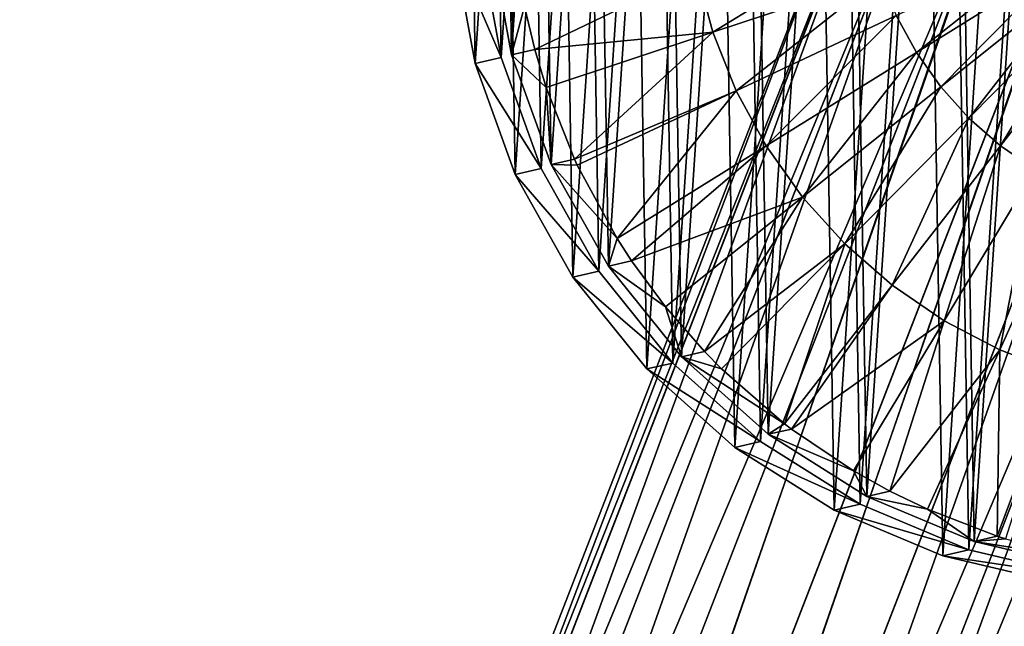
# Model space of a CAD drawing. Header units: millimetres. Extents: x 64 to 3333, y 103 to 3347.
# Tile 218 of 256: x 2289 to 2300, y 3247 to 3254. Entities that reach past the tile are written whole.
import ezdxf

# ---------------------------------------------------------------- set-up
doc = ezdxf.new("R2010")
doc.units = ezdxf.units.MM
doc.header["$LTSCALE"] = 25.4
doc.layers.get('0').update_dxf_attribs({"true_color": 0xff5454})

# ---------------------------------------------------------------- blocks, each defined once
blk = doc.blocks.new('SPIDER-6785-9743.STL')
at = {"color": 0}
mesh = blk.add_polyface(dxfattribs=at)
corners = [(2294.277, 3257.595, 1391.404), (2294.103, 3254.967, 1391.376), (2294.081, 3256.288, 1391.386), (2294.341, 3253.667, 1391.374), (2294.685, 3258.851, 1391.43), (2294.791, 3252.425, 1391.38), (2295.294, 3260.023, 1391.462), (2295.438, 3251.273, 1391.394), (2296.088, 3261.079, 1391.499), (2296.266, 3250.244, 1391.415), (2297.044, 3261.989, 1391.542), (2297.252, 3249.365, 1391.444), (2298.137, 3262.73, 1391.588), (2298.369, 3248.66, 1391.479), (2299.338, 3263.28, 1391.636), (2299.587, 3248.149, 1391.519), (2300.612, 3263.625, 1391.685), (2300.872, 3247.846, 1391.563), (2301.926, 3263.755, 1391.734), (2302.19, 3247.758, 1391.611), (2303.244, 3263.668, 1391.782), (2303.504, 3247.888, 1391.66), (2304.529, 3263.364, 1391.826), (2304.778, 3248.234, 1391.709), (2305.747, 3262.853, 1391.866), (2305.979, 3248.784, 1391.757), (2306.864, 3262.148, 1391.901), (2307.072, 3249.524, 1391.803), (2307.85, 3261.27, 1391.929), (2308.028, 3250.435, 1391.846), (2308.678, 3260.24, 1391.951), (2308.822, 3251.49, 1391.883), (2309.325, 3259.088, 1391.965), (2309.431, 3252.662, 1391.915), (2309.775, 3257.846, 1391.971), (2309.839, 3253.919, 1391.941), (2310.013, 3256.546, 1391.969), (2310.035, 3255.225, 1391.959)]
mesh.append_faces([[corners[k] for k in face] for face in [(0, 1, 2), (35, 36, 37)]], dxfattribs={"vtx0": -1, "color": 0})
mesh.append_faces([[corners[k] for k in face] for face in [(1, 0, 3), (3, 4, 5), (5, 6, 7), (7, 8, 9), (9, 10, 11), (11, 12, 13), (13, 14, 15), (15, 16, 17), (17, 18, 19), (19, 20, 21), (21, 22, 23), (23, 24, 25), (25, 26, 27), (27, 28, 29), (29, 30, 31), (31, 32, 33), (33, 34, 35)]], dxfattribs={"vtx0": -1, "vtx1": -1, "color": 0})
mesh.append_faces([[corners[k] for k in face] for face in [(3, 0, 4), (5, 4, 6), (7, 6, 8), (9, 8, 10), (11, 10, 12), (13, 12, 14), (15, 14, 16), (17, 16, 18), (19, 18, 20), (21, 20, 22), (23, 22, 24), (25, 24, 26), (27, 26, 28), (29, 28, 30), (31, 30, 32), (33, 32, 34), (35, 34, 36)]], dxfattribs={"vtx0": -1, "vtx2": -1, "color": 0})
mesh = blk.add_polyface(dxfattribs=at)
corners = [(2293.811, 3254.9, 1399.37), (2293.985, 3257.528, 1399.399), (2293.79, 3256.221, 1399.381), (2294.05, 3253.601, 1399.368), (2294.393, 3258.784, 1399.424), (2294.499, 3252.358, 1399.374), (2295.002, 3259.957, 1399.456), (2295.147, 3251.207, 1399.388), (2295.796, 3261.012, 1399.494), (2295.975, 3250.177, 1399.41), (2296.753, 3261.923, 1399.536), (2296.961, 3249.298, 1399.438), (2297.846, 3262.663, 1399.582), (2298.078, 3248.594, 1399.473), (2299.046, 3263.213, 1399.63), (2299.296, 3248.083, 1399.513), (2300.321, 3263.558, 1399.68), (2300.581, 3247.779, 1399.558), (2301.635, 3263.689, 1399.729), (2301.899, 3247.691, 1399.605), (2302.952, 3263.601, 1399.776), (2303.212, 3247.822, 1399.654), (2304.237, 3263.297, 1399.82), (2304.487, 3248.167, 1399.703), (2305.455, 3262.786, 1399.86), (2305.687, 3248.717, 1399.752), (2306.572, 3262.082, 1399.895), (2306.781, 3249.458, 1399.798), (2307.558, 3261.203, 1399.924), (2307.737, 3250.368, 1399.84), (2308.386, 3260.173, 1399.945), (2308.531, 3251.424, 1399.878), (2309.034, 3259.022, 1399.959), (2309.14, 3252.596, 1399.91), (2309.483, 3257.779, 1399.965), (2309.548, 3253.852, 1399.935), (2309.722, 3256.48, 1399.963), (2309.744, 3255.159, 1399.953)]
mesh.append_faces([[corners[k] for k in face] for face in [(0, 1, 2), (36, 35, 37)]], dxfattribs={"vtx0": -1, "color": 0})
mesh.append_faces([[corners[k] for k in face] for face in [(1, 3, 4), (4, 5, 6), (6, 7, 8), (8, 9, 10), (10, 11, 12), (12, 13, 14), (14, 15, 16), (16, 17, 18), (18, 19, 20), (20, 21, 22), (22, 23, 24), (24, 25, 26), (26, 27, 28), (28, 29, 30), (30, 31, 32), (32, 33, 34), (34, 35, 36)]], dxfattribs={"vtx0": -1, "vtx1": -1, "color": 0})
mesh.append_faces([[corners[k] for k in face] for face in [(1, 0, 3), (4, 3, 5), (6, 5, 7), (8, 7, 9), (10, 9, 11), (12, 11, 13), (14, 13, 15), (16, 15, 17), (18, 17, 19), (20, 19, 21), (22, 21, 23), (24, 23, 25), (26, 25, 27), (28, 27, 29), (30, 29, 31), (32, 31, 33), (34, 33, 35)]], dxfattribs={"vtx0": -1, "vtx2": -1, "color": 0})
mesh = blk.add_polyface(dxfattribs=at)
corners = [(2294.223, 3254.983, 1390.543), (2294.396, 3257.581, 1390.571), (2294.202, 3256.289, 1390.553), (2294.459, 3253.698, 1390.541), (2294.799, 3258.823, 1390.596), (2294.904, 3252.47, 1390.547), (2295.401, 3259.982, 1390.628), (2295.544, 3251.331, 1390.561), (2296.186, 3261.025, 1390.665), (2296.363, 3250.314, 1390.582), (2297.132, 3261.925, 1390.707), (2297.337, 3249.445, 1390.61), (2298.212, 3262.657, 1390.752), (2298.442, 3248.748, 1390.645), (2299.399, 3263.201, 1390.8), (2299.646, 3248.243, 1390.684), (2300.659, 3263.542, 1390.849), (2300.916, 3247.943, 1390.728), (2301.958, 3263.672, 1390.897), (2302.219, 3247.856, 1390.775), (2303.26, 3263.585, 1390.944), (2303.518, 3247.985, 1390.823), (2304.531, 3263.285, 1390.988), (2304.778, 3248.326, 1390.872), (2305.735, 3262.779, 1391.028), (2305.965, 3248.87, 1390.92), (2306.84, 3262.083, 1391.062), (2307.045, 3249.602, 1390.965), (2307.814, 3261.214, 1391.09), (2307.991, 3250.502, 1391.007), (2308.633, 3260.196, 1391.112), (2308.776, 3251.546, 1391.045), (2309.273, 3259.058, 1391.125), (2309.378, 3252.705, 1391.076), (2309.718, 3257.829, 1391.131), (2309.781, 3253.947, 1391.101), (2309.954, 3256.544, 1391.129), (2309.975, 3255.238, 1391.119)]
mesh.append_faces([[corners[k] for k in face] for face in [(0, 1, 2), (36, 35, 37)]], dxfattribs={"vtx0": -1, "color": 0})
mesh.append_faces([[corners[k] for k in face] for face in [(1, 3, 4), (4, 5, 6), (6, 7, 8), (8, 9, 10), (10, 11, 12), (12, 13, 14), (14, 15, 16), (16, 17, 18), (18, 19, 20), (20, 21, 22), (22, 23, 24), (24, 25, 26), (26, 27, 28), (28, 29, 30), (30, 31, 32), (32, 33, 34), (34, 35, 36)]], dxfattribs={"vtx0": -1, "vtx1": -1, "color": 0})
mesh.append_faces([[corners[k] for k in face] for face in [(1, 0, 3), (4, 3, 5), (6, 5, 7), (8, 7, 9), (10, 9, 11), (12, 11, 13), (14, 13, 15), (16, 15, 17), (18, 17, 19), (20, 19, 21), (22, 21, 23), (24, 23, 25), (26, 25, 27), (28, 27, 29), (30, 29, 31), (32, 31, 33), (34, 33, 35)]], dxfattribs={"vtx0": -1, "vtx2": -1, "color": 0})
mesh = blk.add_polyface(dxfattribs=at)
corners = [(2298.477, 3256.358, 1393.484), (2289.178, 3231.883, 1390.747), (2288.941, 3231.799, 1391.689), (2298.631, 3256.229, 1392.53)]
mesh.append_faces([[corners[k] for k in face] for face in [(0, 1, 2), (1, 0, 3)]], dxfattribs={"vtx0": -1, "color": 0})
mesh = blk.add_polyface(dxfattribs=at)
corners = [(2298.677, 3256.349, 1394.439), (2288.941, 3231.799, 1391.689), (2289.059, 3231.577, 1392.632), (2298.477, 3256.358, 1393.484)]
mesh.append_faces([[corners[k] for k in face] for face in [(0, 1, 2), (1, 0, 3)]], dxfattribs={"vtx0": -1, "color": 0})
mesh = blk.add_polyface(dxfattribs=at)
corners = [(2298.677, 3256.349, 1394.439), (2289.059, 3231.577, 1392.632), (2289.514, 3231.251, 1393.431)]
mesh.append_faces([[corners[k] for k in face] for face in [(0, 1, 2)]], dxfattribs={"color": 0})
mesh = blk.add_polyface(dxfattribs=at)
corners = [(2298.677, 3256.349, 1394.439), (2289.514, 3231.251, 1393.431), (2299.202, 3256.204, 1395.248)]
mesh.append_faces([[corners[k] for k in face] for face in [(0, 1, 2)]], dxfattribs={"color": 0})
mesh = blk.add_polyface(dxfattribs=at)
corners = [(2298.631, 3256.229, 1392.53), (2299.116, 3255.982, 1391.721), (2289.178, 3231.883, 1390.747)]
mesh.append_faces([[corners[k] for k in face] for face in [(0, 1, 2)]], dxfattribs={"color": 0})
mesh = blk.add_polyface(dxfattribs=at)
corners = [(2299.202, 3256.204, 1395.248), (2289.514, 3231.251, 1393.431), (2290.236, 3230.871, 1393.965)]
mesh.append_faces([[corners[k] for k in face] for face in [(0, 1, 2)]], dxfattribs={"color": 0})
mesh = blk.add_polyface(dxfattribs=at)
corners = [(2299.971, 3255.944, 1395.789), (2299.202, 3256.204, 1395.248), (2290.236, 3230.871, 1393.965)]
mesh.append_faces([[corners[k] for k in face] for face in [(0, 1, 2)]], dxfattribs={"color": 0})
mesh = blk.add_polyface(dxfattribs=at)
corners = [(2299.116, 3255.982, 1391.721), (2289.733, 3231.816, 1389.948), (2289.178, 3231.883, 1390.747)]
mesh.append_faces([[corners[k] for k in face] for face in [(0, 1, 2)]], dxfattribs={"color": 0})
mesh = blk.add_polyface(dxfattribs=at)
corners = [(2299.859, 3255.654, 1391.18), (2289.733, 3231.816, 1389.948), (2299.116, 3255.982, 1391.721)]
mesh.append_faces([[corners[k] for k in face] for face in [(0, 1, 2)]], dxfattribs={"color": 0})
mesh = blk.add_polyface(dxfattribs=at)
corners = [(2291.116, 3230.494, 1394.153), (2299.971, 3255.944, 1395.789), (2290.236, 3230.871, 1393.965), (2300.868, 3255.61, 1395.979)]
mesh.append_faces([[corners[k] for k in face] for face in [(0, 1, 2), (1, 0, 3)]], dxfattribs={"vtx0": -1, "color": 0})
mesh = blk.add_polyface(dxfattribs=at)
corners = [(2299.859, 3255.654, 1391.18), (2290.523, 3231.61, 1389.414), (2289.733, 3231.816, 1389.948)]
mesh.append_faces([[corners[k] for k in face] for face in [(0, 1, 2)]], dxfattribs={"color": 0})
mesh = blk.add_polyface(dxfattribs=at)
corners = [(2299.859, 3255.654, 1391.18), (2291.427, 3231.294, 1389.226), (2290.523, 3231.61, 1389.414), (2300.746, 3255.296, 1390.99)]
mesh.append_faces([[corners[k] for k in face] for face in [(0, 1, 2), (1, 0, 3)]], dxfattribs={"vtx0": -1, "color": 0})
mesh = blk.add_polyface(dxfattribs=at)
corners = [(2292.02, 3230.178, 1393.965), (2300.868, 3255.61, 1395.979), (2291.116, 3230.494, 1394.153), (2301.755, 3255.252, 1395.789)]
mesh.append_faces([[corners[k] for k in face] for face in [(0, 1, 2), (1, 0, 3)]], dxfattribs={"vtx0": -1, "color": 0})
mesh = blk.add_polyface(dxfattribs=at)
corners = [(2300.746, 3255.296, 1390.99), (2292.307, 3230.917, 1389.414), (2291.427, 3231.294, 1389.226), (2301.643, 3254.962, 1391.18)]
mesh.append_faces([[corners[k] for k in face] for face in [(0, 1, 2), (1, 0, 3)]], dxfattribs={"vtx0": -1, "color": 0})
mesh = blk.add_polyface(dxfattribs=at)
corners = [(2301.755, 3255.252, 1395.789), (2292.02, 3230.178, 1393.965), (2292.81, 3229.971, 1393.431)]
mesh.append_faces([[corners[k] for k in face] for face in [(0, 1, 2)]], dxfattribs={"color": 0})
mesh = blk.add_polyface(dxfattribs=at)
corners = [(2302.498, 3254.924, 1395.248), (2301.755, 3255.252, 1395.789), (2292.81, 3229.971, 1393.431)]
mesh.append_faces([[corners[k] for k in face] for face in [(0, 1, 2)]], dxfattribs={"color": 0})
mesh = blk.add_polyface(dxfattribs=at)
corners = [(2294.223, 3254.983, 1390.543), (2294.605, 3254.238, 1383.407), (2294.459, 3253.698, 1390.541)]
mesh.append_faces([[corners[k] for k in face] for face in [(0, 1, 2)]], dxfattribs={"color": 0})
mesh = blk.add_polyface(dxfattribs=at)
corners = [(2298.478, 3255.031, 1382.842), (2296.717, 3253.952, 1383.075), (2296.534, 3254.633, 1383.074), (2298.599, 3254.576, 1382.842)]
mesh.append_faces([[corners[k] for k in face] for face in [(0, 1, 2), (1, 0, 3)]], dxfattribs={"vtx0": -1, "color": 0})
mesh = blk.add_polyface(dxfattribs=at)
corners = [(2300.578, 3254.983, 1382.711), (2299, 3253.723, 1382.85), (2298.774, 3254.138, 1382.845), (2300.691, 3254.776, 1382.714)]
mesh.append_faces([[corners[k] for k in face] for face in [(0, 1, 2), (1, 0, 3)]], dxfattribs={"vtx0": -1, "color": 0})
mesh = blk.add_polyface(dxfattribs=at)
corners = [(2302.412, 3254.702, 1391.721), (2292.307, 3230.917, 1389.414), (2301.643, 3254.962, 1391.18)]
mesh.append_faces([[corners[k] for k in face] for face in [(0, 1, 2)]], dxfattribs={"color": 0})
mesh = blk.add_polyface(dxfattribs=at)
corners = [(2302.498, 3254.924, 1395.248), (2292.81, 3229.971, 1393.431), (2293.365, 3229.905, 1392.632)]
mesh.append_faces([[corners[k] for k in face] for face in [(0, 1, 2)]], dxfattribs={"color": 0})
mesh = blk.add_polyface(dxfattribs=at)
corners = [(2302.498, 3254.924, 1395.248), (2293.365, 3229.905, 1392.632), (2302.983, 3254.677, 1394.439)]
mesh.append_faces([[corners[k] for k in face] for face in [(0, 1, 2)]], dxfattribs={"color": 0})
mesh = blk.add_polyface(dxfattribs=at)
corners = [(2293.811, 3254.9, 1399.37), (2294.341, 3253.667, 1391.374), (2294.05, 3253.601, 1399.368), (2294.103, 3254.967, 1391.376)]
mesh.append_faces([[corners[k] for k in face] for face in [(0, 1, 2), (1, 0, 3)]], dxfattribs={"vtx0": -1, "color": 0})
mesh = blk.add_polyface(dxfattribs=at)
corners = [(2300.691, 3254.776, 1382.714), (2299.272, 3253.339, 1382.856), (2299, 3253.723, 1382.85), (2300.828, 3254.583, 1382.717)]
mesh.append_faces([[corners[k] for k in face] for face in [(0, 1, 2), (1, 0, 3)]], dxfattribs={"vtx0": -1, "color": 0})
mesh = blk.add_polyface(dxfattribs=at)
corners = [(2302.412, 3254.702, 1391.721), (2293.029, 3230.537, 1389.948), (2292.307, 3230.917, 1389.414)]
mesh.append_faces([[corners[k] for k in face] for face in [(0, 1, 2)]], dxfattribs={"color": 0})
mesh = blk.add_polyface(dxfattribs=at)
corners = [(2302.412, 3254.702, 1391.721), (2302.937, 3254.557, 1392.53), (2293.029, 3230.537, 1389.948)]
mesh.append_faces([[corners[k] for k in face] for face in [(0, 1, 2)]], dxfattribs={"color": 0})
mesh = blk.add_polyface(dxfattribs=at)
corners = [(2293.602, 3229.989, 1391.689), (2302.983, 3254.677, 1394.439), (2293.365, 3229.905, 1392.632), (2303.138, 3254.548, 1393.484)]
mesh.append_faces([[corners[k] for k in face] for face in [(0, 1, 2), (1, 0, 3)]], dxfattribs={"vtx0": -1, "color": 0})
mesh = blk.add_polyface(dxfattribs=at)
corners = [(2302.937, 3254.557, 1392.53), (2293.484, 3230.211, 1390.747), (2293.029, 3230.537, 1389.948)]
mesh.append_faces([[corners[k] for k in face] for face in [(0, 1, 2)]], dxfattribs={"color": 0})
mesh = blk.add_polyface(dxfattribs=at)
corners = [(2293.484, 3230.211, 1390.747), (2303.138, 3254.548, 1393.484), (2293.602, 3229.989, 1391.689), (2302.937, 3254.557, 1392.53)]
mesh.append_faces([[corners[k] for k in face] for face in [(0, 1, 2), (1, 0, 3)]], dxfattribs={"vtx0": -1, "color": 0})
mesh = blk.add_polyface(dxfattribs=at)
corners = [(2296.534, 3254.633, 1383.074), (2294.719, 3253.758, 1383.407), (2294.605, 3254.238, 1383.407)]
mesh.append_faces([[corners[k] for k in face] for face in [(0, 1, 2)]], dxfattribs={"color": 0})
mesh = blk.add_polyface(dxfattribs=at)
corners = [(2296.717, 3253.952, 1383.075), (2294.719, 3253.758, 1383.407), (2296.534, 3254.633, 1383.074)]
mesh.append_faces([[corners[k] for k in face] for face in [(0, 1, 2)]], dxfattribs={"color": 0})
mesh = blk.add_polyface(dxfattribs=at)
corners = [(2298.599, 3254.576, 1382.842), (2296.978, 3253.296, 1383.079), (2296.717, 3253.952, 1383.075), (2298.774, 3254.138, 1382.845)]
mesh.append_faces([[corners[k] for k in face] for face in [(0, 1, 2), (1, 0, 3)]], dxfattribs={"vtx0": -1, "color": 0})
mesh = blk.add_polyface(dxfattribs=at)
corners = [(2300.828, 3254.583, 1382.717), (2299.588, 3252.989, 1382.865), (2299.272, 3253.339, 1382.856), (2300.986, 3254.408, 1382.721)]
mesh.append_faces([[corners[k] for k in face] for face in [(0, 1, 2), (1, 0, 3)]], dxfattribs={"vtx0": -1, "color": 0})
mesh = blk.add_polyface(dxfattribs=at)
corners = [(2300.986, 3254.408, 1382.721), (2299.944, 3252.679, 1382.875), (2299.588, 3252.989, 1382.865), (2301.164, 3254.253, 1382.727)]
mesh.append_faces([[corners[k] for k in face] for face in [(0, 1, 2), (1, 0, 3)]], dxfattribs={"vtx0": -1, "color": 0})
mesh = blk.add_polyface(dxfattribs=at)
corners = [(2294.605, 3254.238, 1383.407), (2294.719, 3253.758, 1383.407), (2294.459, 3253.698, 1390.541)]
mesh.append_faces([[corners[k] for k in face] for face in [(0, 1, 2)]], dxfattribs={"color": 0})
mesh = blk.add_polyface(dxfattribs=at)
corners = [(2301.164, 3254.253, 1382.727), (2300.333, 3252.413, 1382.887), (2299.944, 3252.679, 1382.875), (2301.359, 3254.12, 1382.733)]
mesh.append_faces([[corners[k] for k in face] for face in [(0, 1, 2), (1, 0, 3)]], dxfattribs={"vtx0": -1, "color": 0})
mesh = blk.add_polyface(dxfattribs=at)
corners = [(2298.774, 3254.138, 1382.845), (2297.315, 3252.677, 1383.086), (2296.978, 3253.296, 1383.079), (2299, 3253.723, 1382.85)]
mesh.append_faces([[corners[k] for k in face] for face in [(0, 1, 2), (1, 0, 3)]], dxfattribs={"vtx0": -1, "color": 0})
mesh = blk.add_polyface(dxfattribs=at)
corners = [(2296.717, 3253.952, 1383.075), (2294.847, 3253.333, 1383.408), (2294.719, 3253.758, 1383.407)]
mesh.append_faces([[corners[k] for k in face] for face in [(0, 1, 2)]], dxfattribs={"color": 0})
mesh = blk.add_polyface(dxfattribs=at)
corners = [(2296.717, 3253.952, 1383.075), (2295.164, 3252.529, 1383.413), (2294.847, 3253.333, 1383.408), (2296.978, 3253.296, 1383.079)]
mesh.append_faces([[corners[k] for k in face] for face in [(0, 1, 2), (1, 0, 3)]], dxfattribs={"vtx0": -1, "color": 0})
mesh = blk.add_polyface(dxfattribs=at)
corners = [(2294.05, 3253.601, 1399.368), (2294.791, 3252.425, 1391.38), (2294.499, 3252.358, 1399.374), (2294.341, 3253.667, 1391.374)]
mesh.append_faces([[corners[k] for k in face] for face in [(0, 1, 2), (1, 0, 3)]], dxfattribs={"vtx0": -1, "color": 0})
mesh = blk.add_polyface(dxfattribs=at)
corners = [(2294.719, 3253.758, 1383.407), (2294.847, 3253.333, 1383.408), (2294.459, 3253.698, 1390.541)]
mesh.append_faces([[corners[k] for k in face] for face in [(0, 1, 2)]], dxfattribs={"color": 0})
mesh = blk.add_polyface(dxfattribs=at)
corners = [(2294.459, 3253.698, 1390.541), (2294.847, 3253.333, 1383.408), (2294.904, 3252.47, 1390.547)]
mesh.append_faces([[corners[k] for k in face] for face in [(0, 1, 2)]], dxfattribs={"color": 0})
mesh = blk.add_polyface(dxfattribs=at)
corners = [(2299, 3253.723, 1382.85), (2297.723, 3252.101, 1383.096), (2297.315, 3252.677, 1383.086), (2299.272, 3253.339, 1382.856)]
mesh.append_faces([[corners[k] for k in face] for face in [(0, 1, 2), (1, 0, 3)]], dxfattribs={"vtx0": -1, "color": 0})
mesh = blk.add_polyface(dxfattribs=at)
corners = [(2294.847, 3253.333, 1383.408), (2295.164, 3252.529, 1383.413), (2294.904, 3252.47, 1390.547)]
mesh.append_faces([[corners[k] for k in face] for face in [(0, 1, 2)]], dxfattribs={"color": 0})
mesh = blk.add_polyface(dxfattribs=at)
corners = [(2299.272, 3253.339, 1382.856), (2298.196, 3251.578, 1383.109), (2297.723, 3252.101, 1383.096), (2299.588, 3252.989, 1382.865)]
mesh.append_faces([[corners[k] for k in face] for face in [(0, 1, 2), (1, 0, 3)]], dxfattribs={"vtx0": -1, "color": 0})
mesh = blk.add_polyface(dxfattribs=at)
corners = [(2296.978, 3253.296, 1383.079), (2295.195, 3252.462, 1383.414), (2295.164, 3252.529, 1383.413)]
mesh.append_faces([[corners[k] for k in face] for face in [(0, 1, 2)]], dxfattribs={"color": 0})
mesh = blk.add_polyface(dxfattribs=at)
corners = [(2296.978, 3253.296, 1383.079), (2295.643, 3251.639, 1383.423), (2295.195, 3252.462, 1383.414), (2297.315, 3252.677, 1383.086)]
mesh.append_faces([[corners[k] for k in face] for face in [(0, 1, 2), (1, 0, 3)]], dxfattribs={"vtx0": -1, "color": 0})
mesh = blk.add_polyface(dxfattribs=at)
corners = [(2299.588, 3252.989, 1382.865), (2298.728, 3251.115, 1383.125), (2298.196, 3251.578, 1383.109), (2299.944, 3252.679, 1382.875)]
mesh.append_faces([[corners[k] for k in face] for face in [(0, 1, 2), (1, 0, 3)]], dxfattribs={"vtx0": -1, "color": 0})
mesh = blk.add_polyface(dxfattribs=at)
corners = [(2297.315, 3252.677, 1383.086), (2295.804, 3251.391, 1383.427), (2295.643, 3251.639, 1383.423)]
mesh.append_faces([[corners[k] for k in face] for face in [(0, 1, 2)]], dxfattribs={"color": 0})
mesh = blk.add_polyface(dxfattribs=at)
corners = [(2297.723, 3252.101, 1383.096), (2295.804, 3251.391, 1383.427), (2297.315, 3252.677, 1383.086)]
mesh.append_faces([[corners[k] for k in face] for face in [(0, 1, 2)]], dxfattribs={"color": 0})
mesh = blk.add_polyface(dxfattribs=at)
corners = [(2299.944, 3252.679, 1382.875), (2299.31, 3250.717, 1383.143), (2298.728, 3251.115, 1383.125), (2300.333, 3252.413, 1382.887)]
mesh.append_faces([[corners[k] for k in face] for face in [(0, 1, 2), (1, 0, 3)]], dxfattribs={"vtx0": -1, "color": 0})
mesh = blk.add_polyface(dxfattribs=at)
corners = [(2295.164, 3252.529, 1383.413), (2295.195, 3252.462, 1383.414), (2294.904, 3252.47, 1390.547)]
mesh.append_faces([[corners[k] for k in face] for face in [(0, 1, 2)]], dxfattribs={"color": 0})
mesh = blk.add_polyface(dxfattribs=at)
corners = [(2294.904, 3252.47, 1390.547), (2295.643, 3251.639, 1383.423), (2295.544, 3251.331, 1390.561)]
mesh.append_faces([[corners[k] for k in face] for face in [(0, 1, 2)]], dxfattribs={"color": 0})
mesh = blk.add_polyface(dxfattribs=at)
corners = [(2294.904, 3252.47, 1390.547), (2295.195, 3252.462, 1383.414), (2295.643, 3251.639, 1383.423)]
mesh.append_faces([[corners[k] for k in face] for face in [(0, 1, 2)]], dxfattribs={"color": 0})
mesh = blk.add_polyface(dxfattribs=at)
corners = [(2294.499, 3252.358, 1399.374), (2295.438, 3251.273, 1391.394), (2295.147, 3251.207, 1399.388), (2294.791, 3252.425, 1391.38)]
mesh.append_faces([[corners[k] for k in face] for face in [(0, 1, 2), (1, 0, 3)]], dxfattribs={"vtx0": -1, "color": 0})
mesh = blk.add_polyface(dxfattribs=at)
corners = [(2300.333, 3252.413, 1382.887), (2299.936, 3250.392, 1383.163), (2299.31, 3250.717, 1383.143), (2300.751, 3252.196, 1382.901)]
mesh.append_faces([[corners[k] for k in face] for face in [(0, 1, 2), (1, 0, 3)]], dxfattribs={"vtx0": -1, "color": 0})
mesh = blk.add_polyface(dxfattribs=at)
corners = [(2300.751, 3252.196, 1382.901), (2300.595, 3250.142, 1383.185), (2299.936, 3250.392, 1383.163), (2301.192, 3252.029, 1382.916)]
mesh.append_faces([[corners[k] for k in face] for face in [(0, 1, 2), (1, 0, 3)]], dxfattribs={"vtx0": -1, "color": 0})
mesh = blk.add_polyface(dxfattribs=at)
corners = [(2297.723, 3252.101, 1383.096), (2296.184, 3250.875, 1383.437), (2295.804, 3251.391, 1383.427)]
mesh.append_faces([[corners[k] for k in face] for face in [(0, 1, 2)]], dxfattribs={"color": 0})
mesh = blk.add_polyface(dxfattribs=at)
corners = [(2297.723, 3252.101, 1383.096), (2296.623, 3250.373, 1383.448), (2296.184, 3250.875, 1383.437)]
mesh.append_faces([[corners[k] for k in face] for face in [(0, 1, 2)]], dxfattribs={"color": 0})
mesh = blk.add_polyface(dxfattribs=at)
corners = [(2298.196, 3251.578, 1383.109), (2296.623, 3250.373, 1383.448), (2297.723, 3252.101, 1383.096)]
mesh.append_faces([[corners[k] for k in face] for face in [(0, 1, 2)]], dxfattribs={"color": 0})
mesh = blk.add_polyface(dxfattribs=at)
corners = [(2295.643, 3251.639, 1383.423), (2295.804, 3251.391, 1383.427), (2295.544, 3251.331, 1390.561)]
mesh.append_faces([[corners[k] for k in face] for face in [(0, 1, 2)]], dxfattribs={"color": 0})
mesh = blk.add_polyface(dxfattribs=at)
corners = [(2298.196, 3251.578, 1383.109), (2296.813, 3250.18, 1383.454), (2296.623, 3250.373, 1383.448)]
mesh.append_faces([[corners[k] for k in face] for face in [(0, 1, 2)]], dxfattribs={"color": 0})
mesh = blk.add_polyface(dxfattribs=at)
corners = [(2298.196, 3251.578, 1383.109), (2297.519, 3249.564, 1383.474), (2296.813, 3250.18, 1383.454), (2298.728, 3251.115, 1383.125)]
mesh.append_faces([[corners[k] for k in face] for face in [(0, 1, 2), (1, 0, 3)]], dxfattribs={"vtx0": -1, "color": 0})
mesh = blk.add_polyface(dxfattribs=at)
corners = [(2295.804, 3251.391, 1383.427), (2296.184, 3250.875, 1383.437), (2295.544, 3251.331, 1390.561)]
mesh.append_faces([[corners[k] for k in face] for face in [(0, 1, 2)]], dxfattribs={"color": 0})
mesh = blk.add_polyface(dxfattribs=at)
corners = [(2295.147, 3251.207, 1399.388), (2296.266, 3250.244, 1391.415), (2295.975, 3250.177, 1399.41), (2295.438, 3251.273, 1391.394)]
mesh.append_faces([[corners[k] for k in face] for face in [(0, 1, 2), (1, 0, 3)]], dxfattribs={"vtx0": -1, "color": 0})
mesh = blk.add_polyface(dxfattribs=at)
corners = [(2295.544, 3251.331, 1390.561), (2296.184, 3250.875, 1383.437), (2296.363, 3250.314, 1390.582)]
mesh.append_faces([[corners[k] for k in face] for face in [(0, 1, 2)]], dxfattribs={"color": 0})
mesh = blk.add_polyface(dxfattribs=at)
corners = [(2298.728, 3251.115, 1383.125), (2297.597, 3249.504, 1383.477), (2297.519, 3249.564, 1383.474)]
mesh.append_faces([[corners[k] for k in face] for face in [(0, 1, 2)]], dxfattribs={"color": 0})
mesh = blk.add_polyface(dxfattribs=at)
corners = [(2299.31, 3250.717, 1383.143), (2297.597, 3249.504, 1383.477), (2298.728, 3251.115, 1383.125)]
mesh.append_faces([[corners[k] for k in face] for face in [(0, 1, 2)]], dxfattribs={"color": 0})
mesh = blk.add_polyface(dxfattribs=at)
corners = [(2296.184, 3250.875, 1383.437), (2296.623, 3250.373, 1383.448), (2296.363, 3250.314, 1390.582)]
mesh.append_faces([[corners[k] for k in face] for face in [(0, 1, 2)]], dxfattribs={"color": 0})
mesh = blk.add_polyface(dxfattribs=at)
corners = [(2299.31, 3250.717, 1383.143), (2298.293, 3249.036, 1383.498), (2297.597, 3249.504, 1383.477)]
mesh.append_faces([[corners[k] for k in face] for face in [(0, 1, 2)]], dxfattribs={"color": 0})
mesh = blk.add_polyface(dxfattribs=at)
corners = [(2299.31, 3250.717, 1383.143), (2298.702, 3248.807, 1383.511), (2298.293, 3249.036, 1383.498)]
mesh.append_faces([[corners[k] for k in face] for face in [(0, 1, 2)]], dxfattribs={"color": 0})
mesh = blk.add_polyface(dxfattribs=at)
corners = [(2299.936, 3250.392, 1383.163), (2298.702, 3248.807, 1383.511), (2299.31, 3250.717, 1383.143)]
mesh.append_faces([[corners[k] for k in face] for face in [(0, 1, 2)]], dxfattribs={"color": 0})
mesh = blk.add_polyface(dxfattribs=at)
corners = [(2296.623, 3250.373, 1383.448), (2296.813, 3250.18, 1383.454), (2296.363, 3250.314, 1390.582)]
mesh.append_faces([[corners[k] for k in face] for face in [(0, 1, 2)]], dxfattribs={"color": 0})
mesh = blk.add_polyface(dxfattribs=at)
corners = [(2299.936, 3250.392, 1383.163), (2299.124, 3248.604, 1383.525), (2298.702, 3248.807, 1383.511)]
mesh.append_faces([[corners[k] for k in face] for face in [(0, 1, 2)]], dxfattribs={"color": 0})
mesh = blk.add_polyface(dxfattribs=at)
corners = [(2299.936, 3250.392, 1383.163), (2299.906, 3248.302, 1383.551), (2299.124, 3248.604, 1383.525)]
mesh.append_faces([[corners[k] for k in face] for face in [(0, 1, 2)]], dxfattribs={"color": 0})
mesh = blk.add_polyface(dxfattribs=at)
corners = [(2300.595, 3250.142, 1383.185), (2299.906, 3248.302, 1383.551), (2299.936, 3250.392, 1383.163)]
mesh.append_faces([[corners[k] for k in face] for face in [(0, 1, 2)]], dxfattribs={"color": 0})
mesh = blk.add_polyface(dxfattribs=at)
corners = [(2297.252, 3249.365, 1391.444), (2295.975, 3250.177, 1399.41), (2296.266, 3250.244, 1391.415), (2296.961, 3249.298, 1399.438)]
mesh.append_faces([[corners[k] for k in face] for face in [(0, 1, 2), (1, 0, 3)]], dxfattribs={"vtx0": -1, "color": 0})
mesh = blk.add_polyface(dxfattribs=at)
corners = [(2296.363, 3250.314, 1390.582), (2296.813, 3250.18, 1383.454), (2297.519, 3249.564, 1383.474)]
mesh.append_faces([[corners[k] for k in face] for face in [(0, 1, 2)]], dxfattribs={"color": 0})
mesh = blk.add_polyface(dxfattribs=at)
corners = [(2297.337, 3249.445, 1390.61), (2296.363, 3250.314, 1390.582), (2297.519, 3249.564, 1383.474)]
mesh.append_faces([[corners[k] for k in face] for face in [(0, 1, 2)]], dxfattribs={"color": 0})
mesh = blk.add_polyface(dxfattribs=at)
corners = [(2300.595, 3250.142, 1383.185), (2300, 3248.272, 1383.554), (2299.906, 3248.302, 1383.551)]
mesh.append_faces([[corners[k] for k in face] for face in [(0, 1, 2)]], dxfattribs={"color": 0})
mesh = blk.add_polyface(dxfattribs=at)
corners = [(2297.337, 3249.445, 1390.61), (2297.519, 3249.564, 1383.474), (2297.597, 3249.504, 1383.477)]
mesh.append_faces([[corners[k] for k in face] for face in [(0, 1, 2)]], dxfattribs={"color": 0})
mesh = blk.add_polyface(dxfattribs=at)
corners = [(2297.337, 3249.445, 1390.61), (2297.597, 3249.504, 1383.477), (2298.293, 3249.036, 1383.498)]
mesh.append_faces([[corners[k] for k in face] for face in [(0, 1, 2)]], dxfattribs={"color": 0})
mesh = blk.add_polyface(dxfattribs=at)
corners = [(2298.369, 3248.66, 1391.479), (2296.961, 3249.298, 1399.438), (2297.252, 3249.365, 1391.444), (2298.078, 3248.594, 1399.473)]
mesh.append_faces([[corners[k] for k in face] for face in [(0, 1, 2), (1, 0, 3)]], dxfattribs={"vtx0": -1, "color": 0})
mesh = blk.add_polyface(dxfattribs=at)
corners = [(2298.442, 3248.748, 1390.645), (2297.337, 3249.445, 1390.61), (2298.293, 3249.036, 1383.498)]
mesh.append_faces([[corners[k] for k in face] for face in [(0, 1, 2)]], dxfattribs={"color": 0})
mesh = blk.add_polyface(dxfattribs=at)
corners = [(2298.442, 3248.748, 1390.645), (2298.293, 3249.036, 1383.498), (2298.702, 3248.807, 1383.511)]
mesh.append_faces([[corners[k] for k in face] for face in [(0, 1, 2)]], dxfattribs={"color": 0})
mesh = blk.add_polyface(dxfattribs=at)
corners = [(2298.442, 3248.748, 1390.645), (2298.702, 3248.807, 1383.511), (2299.124, 3248.604, 1383.525)]
mesh.append_faces([[corners[k] for k in face] for face in [(0, 1, 2)]], dxfattribs={"color": 0})
mesh = blk.add_polyface(dxfattribs=at)
corners = [(2299.646, 3248.243, 1390.684), (2298.442, 3248.748, 1390.645), (2299.124, 3248.604, 1383.525)]
mesh.append_faces([[corners[k] for k in face] for face in [(0, 1, 2)]], dxfattribs={"color": 0})
mesh = blk.add_polyface(dxfattribs=at)
corners = [(2299.587, 3248.149, 1391.519), (2298.078, 3248.594, 1399.473), (2298.369, 3248.66, 1391.479), (2299.296, 3248.083, 1399.513)]
mesh.append_faces([[corners[k] for k in face] for face in [(0, 1, 2), (1, 0, 3)]], dxfattribs={"vtx0": -1, "color": 0})
mesh = blk.add_polyface(dxfattribs=at)
corners = [(2299.646, 3248.243, 1390.684), (2299.124, 3248.604, 1383.525), (2299.906, 3248.302, 1383.551)]
mesh.append_faces([[corners[k] for k in face] for face in [(0, 1, 2)]], dxfattribs={"color": 0})
mesh = blk.add_polyface(dxfattribs=at)
corners = [(2299.646, 3248.243, 1390.684), (2299.906, 3248.302, 1383.551), (2300, 3248.272, 1383.554)]
mesh.append_faces([[corners[k] for k in face] for face in [(0, 1, 2)]], dxfattribs={"color": 0})
mesh = blk.add_polyface(dxfattribs=at)
corners = [(2299.646, 3248.243, 1390.684), (2300, 3248.272, 1383.554), (2300.909, 3248.047, 1383.585)]
mesh.append_faces([[corners[k] for k in face] for face in [(0, 1, 2)]], dxfattribs={"color": 0})
mesh = blk.add_polyface(dxfattribs=at)
corners = [(2300.916, 3247.943, 1390.728), (2299.646, 3248.243, 1390.684), (2300.909, 3248.047, 1383.585)]
mesh.append_faces([[corners[k] for k in face] for face in [(0, 1, 2)]], dxfattribs={"color": 0})
mesh = blk.add_polyface(dxfattribs=at)
corners = [(2300.872, 3247.846, 1391.563), (2299.296, 3248.083, 1399.513), (2299.587, 3248.149, 1391.519), (2300.581, 3247.779, 1399.558)]
mesh.append_faces([[corners[k] for k in face] for face in [(0, 1, 2), (1, 0, 3)]], dxfattribs={"vtx0": -1, "color": 0})

msp = doc.modelspace()

# ---------------------------------------------------------------- block references
at = {"color": 250, "true_color": 0x262626}
msp.add_blockref('SPIDER-6785-9743.STL', (0, 0), dxfattribs=at)

doc.saveas('drawing.dxf')
